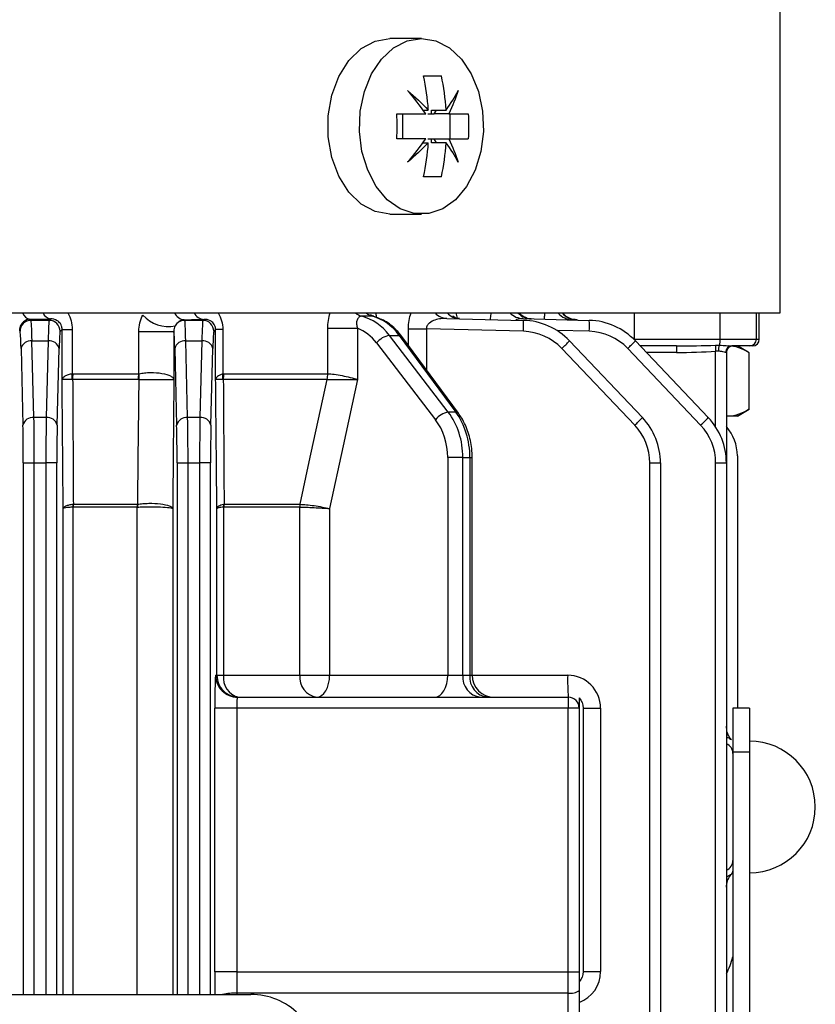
# Model space of a CAD drawing. Header units: millimetres. Extents: x -850 to -69, y -238 to 499.
# Tile 37 of 53: x -449 to -413, y 413 to 458. Entities that reach past the tile are written whole.
import ezdxf

# ---------------------------------------------------------------- set-up
doc = ezdxf.new("R2010")
doc.units = ezdxf.units.MM

msp = doc.modelspace()

# ---------------------------------------------------------------- linework, layer by layer
at = {"color": 7, "linetype": 'Continuous', "lineweight": 25}
for p, q in [((-414.784, 444.882), (-414.784, 483.497)), ((-431.117, 457.382), (-432.552, 457.382)), ((-431.988, 453.957), (-431.988, 452.807)), ((-431.057, 454.127), (-430.805, 454.127)), ((-430.823, 453.957), (-430.66, 453.957)), ((-430.66, 454.127), (-429.992, 454.127)), ((-430.66, 453.957), (-430.66, 454.127)), ((-430.66, 453.957), (-430.54, 453.957)), ((-430.54, 453.957), (-430.44, 454.127)), ((-429.873, 453.957), (-430.54, 453.957)), ((-429.829, 453.957), (-429.829, 452.807)), ((-431.057, 452.638), (-430.805, 452.638)), ((-430.823, 452.807), (-430.66, 452.807)), ((-430.66, 452.638), (-430.66, 452.807)), ((-430.66, 452.807), (-430.54, 452.807)), ((-429.992, 452.638), (-430.66, 452.638)), ((-430.44, 452.638), (-430.54, 452.807)), ((-430.54, 452.807), (-429.873, 452.807)), ((-432.552, 449.382), (-431.117, 449.382)), ((-533.684, 444.882), (-414.784, 444.882)), ((-448.898, 444.546), (-448.948, 444.596)), ((-448.07, 444.546), (-448.898, 444.546)), ((-448.006, 444.61), (-448.07, 444.546)), ((-441.898, 444.546), (-441.923, 444.572)), ((-441.07, 444.546), (-441.898, 444.546)), ((-441.025, 444.591), (-441.07, 444.546)), ((-429.955, 444.637), (-426.475, 444.546)), ((-429.551, 444.882), (-429.495, 444.638)), ((-426.49, 444.625), (-423.475, 444.546)), ((-421.439, 444.882), (-421.439, 443.682)), ((-417.518, 443.682), (-417.518, 444.882)), ((-415.87, 444.882), (-415.87, 443.682)), ((-415.734, 443.682), (-415.734, 444.882)), ((-449.427, 444.075), (-449.397, 444.046)), ((-447.571, 444.046), (-447.481, 444.135)), ((-447.481, 441.851), (-447.481, 444.135)), ((-447.481, 444.135), (-447.021, 444.135)), ((-447.021, 444.135), (-447.021, 442.112)), ((-443.992, 442.114), (-443.992, 444.037)), ((-443.992, 444.037), (-442.393, 444.037)), ((-442.393, 444.037), (-442.393, 441.851)), ((-440.571, 444.046), (-440.49, 444.126)), ((-440.49, 441.851), (-440.49, 444.126)), ((-440.165, 444.126), (-440.49, 444.126)), ((-440.165, 444.126), (-440.165, 442.11)), ((-435.382, 442.114), (-435.382, 444.183)), ((-435.382, 444.183), (-434.024, 444.183)), ((-434.024, 444.183), (-434.024, 441.851)), ((-431.71, 444.162), (-430.894, 444.162)), ((-431.71, 443.402), (-431.71, 444.162)), ((-426.475, 444.046), (-430.894, 444.162)), ((-430.894, 444.162), (-430.894, 442.294)), ((-423.475, 444.046), (-424.953, 444.085)), ((-448.765, 440.114), (-448.852, 443.612)), ((-448.852, 443.612), (-448.116, 443.612)), ((-448.116, 443.612), (-448.203, 440.114)), ((-441.765, 440.114), (-441.852, 443.612)), ((-441.852, 443.612), (-441.116, 443.612)), ((-441.116, 443.612), (-441.203, 440.114)), ((-429.895, 440.364), (-432.578, 443.862)), ((-432.578, 443.862), (-432.129, 443.862)), ((-432.129, 443.862), (-429.553, 440.364)), ((-429.437, 440.317), (-432.014, 443.814)), ((-424.377, 443.612), (-421.058, 440.114)), ((-421.439, 443.682), (-417.518, 443.682)), ((-421.439, 443.682), (-421.439, 443.675)), ((-421.377, 443.612), (-418.058, 440.114)), ((-417.518, 443.682), (-415.87, 443.682)), ((-415.87, 443.682), (-415.734, 443.682)), ((-449.352, 443.268), (-449.265, 439.77)), ((-447.703, 439.77), (-447.616, 443.268)), ((-442.352, 443.268), (-442.265, 439.77)), ((-440.703, 439.77), (-440.616, 443.268)), ((-433.16, 443.518), (-430.477, 440.02)), ((-421.407, 439.77), (-424.727, 443.268)), ((-418.407, 439.77), (-421.727, 443.268)), ((-419.5, 443.382), (-421.159, 443.382)), ((-417.721, 439.688), (-417.721, 443.144)), ((-416.169, 443.382), (-416.988, 443.382)), ((-416.194, 443.071), (-416.734, 443.382)), ((-416.034, 443.382), (-416.169, 443.382)), ((-419.508, 443.082), (-420.874, 443.082)), ((-417.234, 443.082), (-417.268, 443.082)), ((-417.234, 443.082), (-417.234, 438.049)), ((-416.194, 440.495), (-416.194, 443.07)), ((-444.012, 441.855), (-447.001, 441.855)), ((-446.983, 442.114), (-443.992, 442.114)), ((-435.411, 441.855), (-440.141, 441.855)), ((-440.118, 442.114), (-435.385, 442.114)), ((-416.734, 440.182), (-416.194, 440.494)), ((-448.203, 440.114), (-448.765, 440.114)), ((-441.203, 440.114), (-441.765, 440.114)), ((-429.553, 440.364), (-429.895, 440.364)), ((-417.159, 440.182), (-417.234, 440.182)), ((-416.734, 440.182), (-417.159, 440.182)), ((-429.232, 438.299), (-429.922, 438.299)), ((-429.922, 438.299), (-429.922, 428.382)), ((-429.232, 428.382), (-429.232, 438.299)), ((-429.232, 438.299), (-428.911, 438.299)), ((-428.911, 438.299), (-428.911, 428.382)), ((-428.911, 438.299), (-428.807, 438.299)), ((-428.807, 428.382), (-428.807, 438.299)), ((-416.734, 438.382), (-416.734, 426.882)), ((-449.247, 438.049), (-448.747, 438.049)), ((-449.247, 438.049), (-449.247, 413.844)), ((-448.747, 438.049), (-448.221, 438.049)), ((-448.747, 413.844), (-448.747, 438.049)), ((-447.721, 438.049), (-448.221, 438.049)), ((-448.221, 438.049), (-448.221, 413.844)), ((-447.721, 413.844), (-447.721, 438.049)), ((-442.247, 438.049), (-441.747, 438.049)), ((-442.247, 438.049), (-442.247, 413.844)), ((-441.747, 438.049), (-441.221, 438.049)), ((-441.747, 413.844), (-441.747, 438.049)), ((-440.721, 438.049), (-441.221, 438.049)), ((-441.221, 438.049), (-441.221, 413.844)), ((-440.721, 413.844), (-440.721, 438.049)), ((-420.721, 438.049), (-420.234, 438.049)), ((-420.721, 400.013), (-420.721, 438.049)), ((-420.234, 438.049), (-420.234, 400.013)), ((-417.721, 438.049), (-417.234, 438.049)), ((-417.721, 400.013), (-417.721, 438.049)), ((-417.234, 438.049), (-417.234, 400.013)), ((-447.431, 413.844), (-447.431, 435.973)), ((-446.989, 436.038), (-446.989, 413.844)), ((-444.061, 436.039), (-446.979, 436.039)), ((-446.969, 436.168), (-444.05, 436.168)), ((-444.061, 413.844), (-444.061, 436.039)), ((-442.444, 435.973), (-442.444, 413.844)), ((-440.432, 428.382), (-440.432, 435.973)), ((-440.129, 436.038), (-440.129, 428.382)), ((-436.657, 436.039), (-440.117, 436.039)), ((-440.105, 436.168), (-436.644, 436.168)), ((-436.656, 436.039), (-436.657, 436.039)), ((-436.656, 428.382), (-436.656, 436.039)), ((-435.299, 435.973), (-435.299, 428.382)), ((-440.49, 428.382), (-440.432, 428.382)), ((-440.432, 428.382), (-440.129, 428.382)), ((-440.129, 428.382), (-436.656, 428.382)), ((-436.656, 428.382), (-435.299, 428.382)), ((-435.299, 428.382), (-429.922, 428.382)), ((-429.922, 428.382), (-429.232, 428.382)), ((-429.232, 428.382), (-428.911, 428.382)), ((-428.911, 428.382), (-428.807, 428.382)), ((-428.807, 428.382), (-424.46, 428.382)), ((-439.49, 427.382), (-424.434, 427.382)), ((-424.434, 427.382), (-424.434, 426.882)), ((-440.529, 414.875), (-440.529, 426.882)), ((-439.529, 426.882), (-440.529, 426.882)), ((-439.529, 426.882), (-439.529, 414.875)), ((-424.434, 426.882), (-439.529, 426.882)), ((-423.934, 426.882), (-424.434, 426.882)), ((-424.434, 414.875), (-424.434, 426.882)), ((-423.934, 426.882), (-423.934, 414.875)), ((-423.755, 426.882), (-422.96, 426.882)), ((-423.755, 426.882), (-423.755, 414.882)), ((-422.96, 426.882), (-422.96, 414.882)), ((-416.184, 426.882), (-416.934, 426.882)), ((-416.934, 426.882), (-416.934, 424.882)), ((-416.184, 426.882), (-416.184, 424.882)), ((-416.993, 425.432), (-417.005, 425.447)), ((-416.184, 424.882), (-416.934, 424.882)), ((-416.934, 424.882), (-416.934, 400.013)), ((-416.184, 424.882), (-416.184, 400.013)), ((-439.529, 414.875), (-440.529, 414.875)), ((-439.529, 414.875), (-424.434, 414.875)), ((-424.434, 414.875), (-423.934, 414.875)), ((-424.434, 413.905), (-424.434, 414.875)), ((-423.934, 414.875), (-423.934, 414.026)), ((-423.755, 414.882), (-422.96, 414.882)), ((-423.934, 414.026), (-423.934, 410.981)), ((-509.588, 413.844), (-438.881, 413.844)), ((-424.434, 413.905), (-439.526, 413.905)), ((-439.526, 413.905), (-439.525, 413.844)), ((-424.434, 410.86), (-424.434, 413.905))]:
    msp.add_line(p, q, dxfattribs=at)
at = {"color": 7, "linetype": 'Continuous', "lineweight": 25, "flags": 128}
for points in [[(-432.552, 449.382), (-433.228, 449.499), (-433.866, 449.841), (-434.427, 450.388), (-434.879, 451.11), (-435.196, 451.964), (-435.359, 452.9), (-435.359, 453.865), (-435.196, 454.801), (-434.879, 455.655), (-434.427, 456.376), (-433.866, 456.924), (-433.228, 457.266), (-432.552, 457.382)], [(-431.117, 457.382), (-430.465, 457.275), (-429.848, 456.957), (-429.299, 456.447), (-428.849, 455.771), (-428.52, 454.967), (-428.332, 454.077), (-428.294, 453.15), (-428.408, 452.235), (-428.668, 451.382), (-429.06, 450.637), (-429.563, 450.041), (-430.15, 449.624), (-430.789, 449.41), (-431.446, 449.41), (-432.085, 449.624), (-432.672, 450.041), (-433.175, 450.637), (-433.567, 451.382), (-433.827, 452.235), (-433.941, 453.15), (-433.903, 454.077), (-433.714, 454.967), (-433.386, 455.771), (-432.935, 456.447), (-432.387, 456.957), (-431.77, 457.275), (-431.117, 457.382)], [(-436.644, 436.168), (-436.225, 438.1), (-435.411, 441.855)], [(-434.024, 441.851), (-434.679, 438.829), (-435.299, 435.973)], [(-435.888, 427.382), (-435.773, 427.402), (-435.663, 427.459), (-435.561, 427.551), (-435.472, 427.675), (-435.398, 427.827), (-435.344, 428), (-435.31, 428.187), (-435.299, 428.382)], [(-430.512, 427.382), (-430.397, 427.402), (-430.286, 427.459), (-430.184, 427.551), (-430.095, 427.675), (-430.022, 427.827), (-429.967, 428), (-429.934, 428.187), (-429.922, 428.382)]]:
    msp.add_lwpolyline(points, dxfattribs=at)
at = {"color": 7, "linetype": 'Continuous', "lineweight": 25}
for centre, radius, start, end in [((-448.897, 444.046), 0.5, 90.046, 179.954), ((-448.863, 445.036), 0.448, 200.083, 259.0621), ((-447.93, 445.056), 0.452, 202.5475, 260.2844), ((-448.071, 444.046), 0.5, 0.046, 89.954), ((-442.646, 445.797), 1.536, 221.1172, 281.7968), ((-441.858, 445.14), 0.572, 206.7509, 263.4919), ((-441.897, 444.046), 0.5, 90.0461, 150.3848), ((-440.968, 445.166), 0.578, 209.3897, 264.2863), ((-441.071, 444.046), 0.5, 0.046, 89.954), ((-433.65, 445.418), 0.71, 228.9995, 254.6857), ((-433.159, 445.431), 0.723, 229.4161, 254.8902), ((-429.925, 445.428), 0.792, 223.5809, 267.8337), ((-429.35, 445.432), 0.81, 222.6756, 267.849), ((-426.462, 445.514), 0.889, 225.2245, 268.1839), ((-426.081, 445.516), 0.901, 224.6388, 268.2046), ((-431.252, 444.296), 4.784, 357.0055, 2.9945), ((-426.553, 441.547), 3, 43.5, 88.5), ((-424.194, 445.523), 0.958, 221.9733, 268.3465), ((-423.993, 445.524), 0.964, 221.7077, 268.3655), ((-428.252, 444.296), 4.784, 357.0055, 2.9945), ((-423.553, 441.547), 3, 43.5, 88.5), ((-426.54, 441.547), 2.5, 43.5, 88.5), ((-423.54, 441.547), 2.5, 43.5, 88.5), ((-448.909, 443.16), 0.455, 82.7582, 166.3437), ((-448.059, 443.16), 0.455, 13.6563, 97.2418), ((-441.909, 443.16), 0.455, 82.7582, 166.3437), ((-441.059, 443.16), 0.455, 13.6563, 97.2418), ((-432.416, 442.924), 0.952, 99.8042, 141.3986), ((-432.119, 443.725), 0.137, 40.5485, 94.5392), ((-429.296, 448.259), 6.767, 312.475, 316.6296), ((-426.296, 448.259), 6.767, 312.475, 316.6296), ((-418.489, 443.651), 0.972, 345.9216, 1.8598), ((-416.169, 443.682), 0.3, 270.0666, 0.0664), ((-416.034, 443.682), 0.3, 270, 0), ((-416.637, 443.157), 2.872, 175.5056, 181.4954), ((-411.571, 443.623), 6.169, 181.9537, 184.4593), ((-416.928, 443.146), 0.674, 156.5385, 179.967), ((-416.977, 443.092), 0.29, 92.0574, 181.9193), ((-416.934, 443.082), 0.3, 90, 180), ((-448.805, 441.977), 1.789, 356.1493, 4.3242), ((-448.796, 442.113), 1.813, 351.8333, 0.0393), ((-445.629, 442.113), 1.637, 350.9448, 0.0394), ((-445.629, 441.994), 1.66, 355.2897, 4.2302), ((-441.579, 441.978), 1.42, 355.193, 5.3475), ((-441.573, 442.113), 1.456, 349.7973, 0.0376), ((-436.669, 442.113), 1.284, 348.4018, 0.032), ((-436.668, 442.12), 1.286, 348.1074, 359.725), ((-448.822, 439.663), 0.455, 82.7582, 166.3437), ((-448.146, 439.663), 0.455, 13.6563, 97.2418), ((-441.822, 439.663), 0.455, 82.7582, 166.3437), ((-441.146, 439.663), 0.455, 13.6563, 97.2418), ((-429.733, 439.426), 0.952, 99.8042, 141.3986), ((-429.542, 440.228), 0.137, 40.5963, 94.5347), ((-425.977, 444.762), 6.767, 312.475, 316.6296), ((-423.234, 438.049), 3, 0, 43.5), ((-422.977, 444.762), 6.767, 312.475, 316.6296), ((-420.234, 438.049), 3, 0, 43.5), ((-423.221, 438.049), 2.5, 0, 43.5), ((-420.221, 438.049), 2.5, 0, 43.5), ((-418.734, 438.382), 2, 0, 41.4096), ((-446.126, 436.105), 0.865, 176.0212, 184.4589), ((-446.1, 436.039), 0.879, 171.5712, 180.0395), ((-443.265, 436.039), 0.795, 170.6771, 180.0392), ((-443.237, 436.101), 0.806, 175.1537, 184.359), ((-439.446, 436.103), 0.686, 175.047, 185.5088), ((-439.411, 436.039), 0.706, 169.4727, 180.0366), ((-436.014, 436.039), 0.643, 168.4201, 180.0321), ((-436.012, 436.035), 0.644, 168.1163, 179.7142), ((-439.49, 428.382), 1, 179.9902, 269.9902), ((-439.432, 428.382), 1, 179.9902, 269.9902), ((-439.248, 428.254), 0.891, 171.7044, 258.0546), ((-435.755, 428.28), 0.907, 173.5125, 261.5409), ((-428.322, 428.289), 0.915, 174.16, 262.6217), ((-428.001, 428.289), 0.915, 174.16, 262.6217), ((-427.807, 428.382), 1, 180, 270), ((-414.89, 428.133), 9.573, 178.5046, 184.4944), ((-424.46, 426.882), 1.5, 0, 90), ((-424.434, 426.882), 0.5, 0, 90), ((-417.419, 424.812), 0.485, 0.4549, 67.5847), ((-416.184, 422.382), 3, 270, 90), ((-417.419, 419.953), 0.485, 292.4153, 359.5451), ((-421.734, 416.954), 5, 334.1581, 343.7398), ((-424.46, 414.882), 1.5, 290.5353, 0), ((-424.316, 414.511), 0.618, 259.0194, 308.2466), ((-439.539, 410.613), 3.292, 89.771, 101.07), ((-438.881, 410.774), 3.07, 45, 90)]:
    msp.add_arc(centre, radius, start, end, dxfattribs=at)
for centre, major_axis, ratio, start_param, end_param in [((-474.234, 445.771), (51.5, 0), 0.026186, 5.225618, 5.246742), ((-448.899, 441.547), (0, 3), 0.021822, 5.471607, 6.257005), ((-448.069, 441.547), (0, 3), 0.021822, 0.02618, 0.811578), ((-474.234, 445.622), (51.5, 0), 0.026186, 5.390589, 5.413189), ((-441.899, 441.547), (0, 3), 0.021822, 5.471607, 6.257005), ((-441.069, 441.547), (0, 3), 0.021822, 0.02618, 0.811578), ((-434.331, 441.797), (0, 3), 0.805643, 5.471607, 6.077369), ((-433.825, 441.797), (0, 3), 0.779016, 5.471607, 6.077369), ((-449.399, 441.547), (0, 2.5), 0.026186, 5.471607, 6.257005), ((-447.569, 441.547), (0, 2.5), 0.026186, 0.02618, 0.811578), ((-442.399, 441.547), (0, 2.5), 0.026186, 5.471607, 6.193508), ((-440.569, 441.547), (0, 2.5), 0.026186, 0.02618, 0.811578), ((-434.626, 441.797), (0, 2.5), 0.808305, 5.471607, 5.980639), ((-419.508, 443.682), (4.058, 0), 0.14786, 4.712389, 5.168429), ((-419.5, 443.682), (4.006, 0), 0.074891, 4.712389, 5.168429), ((-448.812, 438.049), (0, 3), 0.021822, 4.712389, 5.471607), ((-448.156, 438.049), (0, 3), 0.021822, 0.811578, 1.570796), ((-441.812, 438.049), (0, 3), 0.021822, 4.712389, 5.471607), ((-441.156, 438.049), (0, 3), 0.021822, 0.811578, 1.570796), ((-431.943, 438.299), (0, 2.5), 0.808305, 4.712389, 5.471607), ((-431.649, 438.299), (0, 3), 0.805643, 4.712389, 5.471607), ((-431.248, 438.299), (0, 3), 0.779016, 4.712389, 5.471607), ((-449.312, 438.049), (0, 2.5), 0.026186, 4.712389, 5.471607), ((-447.656, 438.049), (0, 2.5), 0.026186, 0.811578, 1.570796), ((-442.312, 438.049), (0, 2.5), 0.026186, 4.712389, 5.471607), ((-440.656, 438.049), (0, 2.5), 0.026186, 0.811578, 1.570796), ((-440.49, 426.882), (0, 1.5), 0.026186, 0, 1.570796), ((-439.49, 426.882), (0, 0.5), 0.078558, 0, 1.570796), ((-440.398, 414.875), (0, 5), 0.026186, 1.570796, 1.778562), ((-439.398, 414.875), (0, 4), 0.032732, 1.570796, 1.815775)]:
    msp.add_ellipse(centre, major_axis=major_axis, ratio=ratio, start_param=start_param, end_param=end_param, dxfattribs=at)
for points in [[(-431.02, 455.682), (-430.729, 455.682), (-430.458, 455.682), (-430.207, 455.682)], [(-430.805, 454.127), (-430.84, 454.655), (-430.912, 455.174), (-431.02, 455.682)], [(-429.992, 454.127), (-430.027, 454.655), (-430.099, 455.174), (-430.207, 455.682)], [(-431.748, 455.009), (-431.41, 454.72), (-431.096, 454.426), (-430.805, 454.127)], [(-430.925, 453.957), (-431.175, 454.314), (-431.449, 454.665), (-431.748, 455.009)], [(-429.992, 454.127), (-429.778, 454.426), (-429.597, 454.72), (-429.448, 455.009)], [(-429.448, 455.009), (-429.558, 454.665), (-429.699, 454.314), (-429.873, 453.957)], [(-432.24, 453.957), (-431.772, 453.957), (-431.334, 453.957), (-430.925, 453.957)], [(-432.24, 452.807), (-432.22, 453.191), (-432.22, 453.574), (-432.24, 453.957)], [(-429.873, 453.957), (-429.534, 453.957), (-429.239, 453.957), (-428.987, 453.957)], [(-428.987, 453.957), (-428.967, 453.574), (-428.967, 453.191), (-428.987, 452.807)], [(-430.925, 452.807), (-431.334, 452.807), (-431.772, 452.807), (-432.24, 452.807)], [(-431.748, 451.756), (-431.449, 452.1), (-431.175, 452.451), (-430.925, 452.807)], [(-430.805, 452.638), (-431.096, 452.339), (-431.41, 452.045), (-431.748, 451.756)], [(-431.02, 451.082), (-430.912, 451.591), (-430.84, 452.11), (-430.805, 452.638)], [(-430.207, 451.082), (-430.099, 451.591), (-430.027, 452.11), (-429.992, 452.638)], [(-429.448, 451.756), (-429.597, 452.045), (-429.778, 452.339), (-429.992, 452.638)], [(-429.873, 452.807), (-429.699, 452.451), (-429.558, 452.1), (-429.448, 451.756)], [(-429.873, 452.807), (-429.534, 452.807), (-429.239, 452.807), (-428.987, 452.807)], [(-430.207, 451.082), (-430.458, 451.082), (-430.729, 451.082), (-431.02, 451.082)], [(-440.374, 444.882), (-440.245, 444.668), (-440.165, 444.403), (-440.165, 444.126)], [(-435.382, 444.183), (-435.382, 444.426), (-435.348, 444.667), (-435.281, 444.882)], [(-417.736, 443.413), (-417.672, 443.415), (-417.609, 443.416), (-417.546, 443.414)], [(-417.602, 443.146), (-417.641, 443.149), (-417.681, 443.148), (-417.721, 443.144)], [(-416.194, 443.07), (-416.509, 443.26), (-416.829, 443.382), (-417.159, 443.382)], [(-447.021, 442.112), (-447.008, 442.113), (-446.995, 442.114), (-446.983, 442.114)], [(-447.001, 441.855), (-447.007, 441.856), (-447.013, 441.857), (-447.02, 441.857)], [(-443.974, 441.857), (-443.987, 441.856), (-444, 441.855), (-444.012, 441.855)], [(-443.992, 442.114), (-443.986, 442.114), (-443.979, 442.115), (-443.973, 442.116)], [(-440.165, 442.11), (-440.149, 442.113), (-440.133, 442.114), (-440.118, 442.114)], [(-440.141, 441.855), (-440.148, 441.858), (-440.156, 441.859), (-440.164, 441.859)], [(-435.41, 441.855), (-435.41, 441.855), (-435.411, 441.855), (-435.411, 441.855)], [(-435.385, 442.114), (-435.384, 442.114), (-435.383, 442.114), (-435.382, 442.114)], [(-416.194, 440.495), (-416.509, 440.304), (-416.829, 440.182), (-417.159, 440.182)], [(-446.969, 436.168), (-446.976, 436.167), (-446.983, 436.166), (-446.989, 436.165)], [(-446.979, 436.039), (-446.982, 436.039), (-446.985, 436.038), (-446.989, 436.038)], [(-444.061, 436.039), (-444.054, 436.039), (-444.047, 436.039), (-444.041, 436.039)], [(-444.05, 436.168), (-444.047, 436.168), (-444.044, 436.168), (-444.04, 436.169)], [(-440.105, 436.168), (-440.114, 436.167), (-440.122, 436.165), (-440.13, 436.163)], [(-440.117, 436.039), (-440.121, 436.039), (-440.125, 436.038), (-440.129, 436.038)], [(-436.644, 436.168), (-436.643, 436.168), (-436.643, 436.168), (-436.643, 436.168)], [(-423.934, 427.353), (-423.819, 427.224), (-423.755, 427.056), (-423.755, 426.882)], [(-423.934, 427.353), (-423.934, 427.172), (-423.934, 427.025), (-423.934, 426.882)], [(-416.934, 419.57), (-416.934, 419.488), (-416.954, 419.405), (-416.993, 419.333)], [(-423.755, 414.882), (-423.755, 414.709), (-423.819, 414.541), (-423.934, 414.412)]]:
    msp.add_open_spline(points, degree=3, dxfattribs=at)
for points, knots in [([(-448.948, 444.596), (-449.046, 444.592), (-449.146, 444.558), (-449.283, 444.444), (-449.327, 444.394), (-449.399, 444.262), (-449.427, 444.173), (-449.427, 444.075)], [0, 0, 0, 0, 0.5, 0.5, 0.75, 0.75, 1, 1, 1, 1]), ([(-447.481, 444.135), (-447.481, 444.189), (-447.491, 444.242), (-447.521, 444.33), (-447.54, 444.366), (-447.603, 444.458), (-447.651, 444.5), (-447.798, 444.593), (-447.901, 444.615), (-448.006, 444.61)], [0, 0, 0, 0, 0.125, 0.125, 0.25, 0.25, 0.5, 0.5, 1, 1, 1, 1]), ([(-447.222, 444.882), (-447.158, 444.773), (-447.107, 444.654), (-447.038, 444.4), (-447.021, 444.269), (-447.021, 444.135)], [0, 0, 0, 0, 0.5, 0.5, 1, 1, 1, 1]), ([(-443.992, 444.037), (-443.992, 444.171), (-443.975, 444.303), (-443.91, 444.557), (-443.863, 444.676), (-443.804, 444.786)], [0, 0, 0, 0, 0.5, 0.5, 1, 1, 1, 1]), ([(-441.923, 444.572), (-441.994, 444.567), (-442.064, 444.547), (-442.169, 444.484), (-442.203, 444.458), (-442.271, 444.39), (-442.303, 444.349), (-442.332, 444.293)], [0, 0, 0, 0, 0.5, 0.5, 0.75, 0.75, 1, 1, 1, 1]), ([(-440.49, 444.126), (-440.49, 444.195), (-440.506, 444.257), (-440.543, 444.346), (-440.565, 444.379), (-440.632, 444.464), (-440.68, 444.499), (-440.824, 444.58), (-440.924, 444.598), (-441.025, 444.591)], [0, 0, 0, 0, 0.125, 0.125, 0.25, 0.25, 0.5, 0.5, 1, 1, 1, 1]), ([(-433.837, 444.734), (-433.884, 444.734), (-433.927, 444.719), (-434.001, 444.658), (-434.031, 444.613), (-434.068, 444.506), (-434.075, 444.443), (-434.065, 444.314), (-434.049, 444.248), (-434.024, 444.183)], [0, 0, 0, 0, 0.25, 0.25, 0.5, 0.5, 0.75, 0.75, 1, 1, 1, 1]), ([(-433.347, 444.734), (-433.428, 444.733), (-433.51, 444.733), (-433.591, 444.733), (-433.673, 444.733), (-433.755, 444.733), (-433.837, 444.734)], [0, 0, 0, 0, 0.0004019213, 0.0004019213, 0.0004019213, 0.0008038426, 0.0008038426, 0.0008038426, 0.0008038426]), ([(-433.29, 444.739), (-433.33, 444.746), (-433.413, 444.76), (-433.451, 444.813), (-433.442, 444.8), (-433.442, 444.8)], [0, 0, 0, 0, 0.471458, 0.975509, 1, 1, 1, 1]), ([(-432.014, 443.814), (-432.095, 443.914), (-432.319, 444.193), (-432.751, 444.534), (-433.133, 444.668), (-433.311, 444.73)], [0, 0, 0, 0, 0.229234, 0.640821, 1, 1, 1, 1]), ([(-433.207, 444.882), (-433.204, 444.874), (-433.186, 444.808), (-433.179, 444.736), (-433.172, 444.673)], [0, 0, 0, 0, 0.134357, 1, 1, 1, 1]), ([(-431.71, 444.162), (-431.71, 444.29), (-431.7, 444.418), (-431.659, 444.659), (-431.629, 444.776), (-431.592, 444.882)], [0, 0, 0, 0, 0.5, 0.5, 1, 1, 1, 1]), ([(-429.955, 444.637), (-430.048, 444.639), (-430.14, 444.635), (-430.324, 444.609), (-430.415, 444.589), (-430.592, 444.527), (-430.68, 444.485), (-430.793, 444.393), (-430.829, 444.357), (-430.881, 444.269), (-430.897, 444.216), (-430.894, 444.162)], [0, 0, 0, 0, 0.25, 0.25, 0.5, 0.5, 0.75, 0.75, 0.875, 0.875, 1, 1, 1, 1]), ([(-429.394, 444.641), (-429.429, 444.637), (-429.541, 444.625), (-429.676, 444.725), (-429.683, 444.733), (-429.685, 444.736)], [0, 0, 0, 0, 0.227438, 0.73053, 1, 1, 1, 1]), ([(-427.979, 444.585), (-427.971, 444.667), (-427.96, 444.772), (-427.938, 444.863), (-427.933, 444.882)], [0, 0, 0, 0, 0.781052, 1, 1, 1, 1]), ([(-426.49, 444.625), (-426.567, 444.624), (-426.679, 444.623), (-426.784, 444.571), (-426.816, 444.555)], [0, 0, 0, 0, 0.689884, 1, 1, 1, 1]), ([(-426.119, 444.619), (-426.124, 444.618), (-426.241, 444.596), (-426.45, 444.691), (-426.616, 444.817), (-426.662, 444.888), (-426.659, 444.882), (-426.658, 444.88)], [0, 0, 0, 0, 0.018634, 0.426314, 0.708064, 0.914055, 1, 1, 1, 1]), ([(-425.52, 444.599), (-425.514, 444.678), (-425.506, 444.777), (-425.491, 444.864), (-425.488, 444.882)], [0, 0, 0, 0, 0.783858, 1, 1, 1, 1]), ([(-424.033, 444.572), (-424.138, 444.582), (-424.34, 444.601), (-424.562, 444.741), (-424.642, 444.834), (-424.67, 444.867)], [0, 0, 0, 0, 0.4087929, 0.789487, 1, 1, 1, 1]), ([(-442.332, 444.293), (-442.35, 444.259), (-442.365, 444.222), (-442.387, 444.136), (-442.394, 444.089), (-442.393, 444.037)], [0, 0, 0, 0, 0.5, 0.5, 1, 1, 1, 1]), ([(-417.268, 443.082), (-417.296, 443.082), (-417.342, 443.097), (-417.456, 443.126), (-417.526, 443.141), (-417.602, 443.146)], [0, 0, 0, 0, 0.5, 0.5, 1, 1, 1, 1]), ([(-417.546, 443.414), (-417.436, 443.412), (-417.331, 443.405), (-417.142, 443.39), (-417.057, 443.382), (-416.988, 443.382)], [0, 0, 0, 0, 0.5, 0.5, 1, 1, 1, 1]), ([(-447.021, 442.112), (-447.091, 442.097), (-447.154, 442.08), (-447.266, 442.042), (-447.315, 442.02), (-447.433, 441.953), (-447.477, 441.901), (-447.481, 441.851)], [0, 0, 0, 0, 0.25, 0.25, 0.5, 0.5, 1, 1, 1, 1]), ([(-447.02, 441.857), (-447.09, 441.857), (-447.153, 441.856), (-447.265, 441.855), (-447.314, 441.855), (-447.433, 441.853), (-447.477, 441.852), (-447.481, 441.851)], [0, 0, 0, 0, 0.25, 0.25, 0.5, 0.5, 1, 1, 1, 1]), ([(-447.431, 435.973), (-447.44, 436.951), (-447.448, 437.929), (-447.456, 438.907), (-447.46, 439.339), (-447.464, 439.772), (-447.468, 440.204), (-447.472, 440.753), (-447.477, 441.302), (-447.481, 441.851)], [0, 0, 0, 0, 0.003087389, 0.003087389, 0.003087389, 0.004451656, 0.004451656, 0.004451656, 0.006182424, 0.006182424, 0.006182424, 0.006182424]), ([(-447.001, 441.855), (-446.996, 440.959), (-446.991, 440.062), (-446.986, 439.166), (-446.98, 438.166), (-446.975, 437.167), (-446.969, 436.168)], [0.000133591, 0.000133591, 0.000133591, 0.000133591, 0.002959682, 0.002959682, 0.002959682, 0.006112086, 0.006112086, 0.006112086, 0.006112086]), ([(-444.04, 436.169), (-444.03, 437.015), (-444.02, 437.861), (-444.011, 438.708), (-443.998, 439.757), (-443.986, 440.807), (-443.974, 441.857)], [0.000000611, 0.000000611, 0.000000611, 0.000000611, 0.002675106, 0.002675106, 0.002675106, 0.00598908, 0.00598908, 0.00598908, 0.00598908]), ([(-443.974, 441.857), (-443.9, 441.858), (-443.82, 441.858), (-443.648, 441.859), (-443.557, 441.859), (-443.283, 441.859), (-443.095, 441.858), (-442.773, 441.857), (-442.637, 441.856), (-442.497, 441.854), (-442.46, 441.854), (-442.41, 441.852), (-442.396, 441.851), (-442.393, 441.851)], [0, 0, 0, 0, 0.125, 0.125, 0.25, 0.25, 0.5, 0.5, 0.75, 0.75, 0.875, 0.875, 1, 1, 1, 1]), ([(-443.973, 442.116), (-443.899, 442.133), (-443.819, 442.145), (-443.646, 442.164), (-443.555, 442.169), (-443.282, 442.173), (-443.093, 442.159), (-442.772, 442.103), (-442.637, 442.061), (-442.496, 441.988), (-442.46, 441.961), (-442.41, 441.907), (-442.396, 441.879), (-442.393, 441.851)], [0, 0, 0, 0, 0.125, 0.125, 0.25, 0.25, 0.5, 0.5, 0.75, 0.75, 0.875, 0.875, 1, 1, 1, 1]), ([(-442.393, 441.851), (-442.403, 440.716), (-442.413, 439.583), (-442.423, 438.449), (-442.43, 437.624), (-442.437, 436.798), (-442.444, 435.973)], [0, 0, 0, 0, 0.003581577, 0.003581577, 0.003581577, 0.006191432, 0.006191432, 0.006191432, 0.006191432]), ([(-440.165, 442.11), (-440.267, 442.076), (-440.346, 442.035), (-440.429, 441.969), (-440.45, 441.946), (-440.48, 441.899), (-440.488, 441.875), (-440.49, 441.851)], [0, 0, 0, 0, 0.5, 0.5, 0.75, 0.75, 1, 1, 1, 1]), ([(-440.164, 441.859), (-440.266, 441.858), (-440.345, 441.857), (-440.429, 441.854), (-440.45, 441.854), (-440.48, 441.852), (-440.488, 441.852), (-440.49, 441.851)], [0, 0, 0, 0, 0.5, 0.5, 0.75, 0.75, 1, 1, 1, 1]), ([(-440.432, 435.973), (-440.442, 436.954), (-440.452, 437.936), (-440.461, 438.918), (-440.471, 439.895), (-440.481, 440.872), (-440.49, 441.851)], [0, 0, 0, 0, 0.003151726, 0.003151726, 0.003151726, 0.006283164, 0.006283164, 0.006283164, 0.006283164]), ([(-440.141, 441.855), (-440.135, 440.962), (-440.13, 440.069), (-440.124, 439.177), (-440.118, 438.173), (-440.112, 437.17), (-440.105, 436.168)], [0.000135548, 0.000135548, 0.000135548, 0.000135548, 0.00299237, 0.00299237, 0.00299237, 0.006208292, 0.006208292, 0.006208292, 0.006208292]), ([(-435.41, 441.855), (-435.327, 441.855), (-435.227, 441.855), (-435, 441.855), (-434.875, 441.854), (-434.621, 441.853), (-434.491, 441.853), (-434.245, 441.852), (-434.127, 441.851), (-434.024, 441.851)], [0, 0, 0, 0, 0.25, 0.25, 0.5, 0.5, 0.75, 0.75, 1, 1, 1, 1]), ([(-435.382, 442.114), (-435.3, 442.112), (-435.2, 442.103), (-434.976, 442.074), (-434.853, 442.054), (-434.605, 442.006), (-434.478, 441.977), (-434.238, 441.916), (-434.123, 441.883), (-434.024, 441.851)], [0, 0, 0, 0, 0.25, 0.25, 0.5, 0.5, 0.75, 0.75, 1, 1, 1, 1]), ([(-428.807, 438.299), (-428.811, 438.435), (-428.824, 438.821), (-428.964, 439.443), (-429.201, 439.975), (-429.386, 440.242), (-429.437, 440.317)], [0, 0, 0, 0, 0.18537, 0.525594, 0.867878, 1, 1, 1, 1]), ([(-446.989, 436.165), (-447.056, 436.154), (-447.116, 436.142), (-447.223, 436.114), (-447.27, 436.098), (-447.384, 436.048), (-447.427, 436.01), (-447.431, 435.973)], [0, 0, 0, 0, 0.25, 0.25, 0.5, 0.5, 1, 1, 1, 1]), ([(-446.989, 436.038), (-447.055, 436.034), (-447.115, 436.03), (-447.222, 436.021), (-447.27, 436.015), (-447.384, 435.998), (-447.427, 435.985), (-447.431, 435.973)], [0, 0, 0, 0, 0.25, 0.25, 0.5, 0.5, 1, 1, 1, 1]), ([(-444.041, 436.039), (-443.967, 436.044), (-443.888, 436.047), (-443.718, 436.052), (-443.628, 436.053), (-443.357, 436.055), (-443.169, 436.052), (-442.843, 436.038), (-442.702, 436.028), (-442.554, 436.009), (-442.515, 436.002), (-442.462, 435.988), (-442.447, 435.98), (-442.444, 435.973)], [0, 0, 0, 0, 0.125, 0.125, 0.25, 0.25, 0.5, 0.5, 0.75, 0.75, 0.875, 0.875, 1, 1, 1, 1]), ([(-444.04, 436.169), (-443.967, 436.181), (-443.887, 436.191), (-443.717, 436.206), (-443.627, 436.21), (-443.356, 436.215), (-443.169, 436.205), (-442.842, 436.165), (-442.702, 436.135), (-442.553, 436.079), (-442.515, 436.058), (-442.462, 436.017), (-442.446, 435.994), (-442.444, 435.973)], [0, 0, 0, 0, 0.125, 0.125, 0.25, 0.25, 0.5, 0.5, 0.75, 0.75, 0.875, 0.875, 1, 1, 1, 1]), ([(-440.13, 436.163), (-440.223, 436.137), (-440.297, 436.108), (-440.375, 436.059), (-440.394, 436.042), (-440.422, 436.008), (-440.43, 435.99), (-440.432, 435.973)], [0, 0, 0, 0, 0.5, 0.5, 0.75, 0.75, 1, 1, 1, 1]), ([(-440.129, 436.038), (-440.223, 436.029), (-440.297, 436.019), (-440.374, 436.002), (-440.394, 435.997), (-440.422, 435.985), (-440.43, 435.979), (-440.432, 435.973)], [0, 0, 0, 0, 0.5, 0.5, 0.75, 0.75, 1, 1, 1, 1]), ([(-436.656, 436.039), (-436.575, 436.038), (-436.477, 436.036), (-436.256, 436.029), (-436.135, 436.024), (-435.886, 436.012), (-435.758, 436.005), (-435.517, 435.989), (-435.4, 435.981), (-435.299, 435.973)], [0, 0, 0, 0, 0.25, 0.25, 0.5, 0.5, 0.75, 0.75, 1, 1, 1, 1]), ([(-436.643, 436.168), (-436.561, 436.166), (-436.464, 436.16), (-436.244, 436.139), (-436.124, 436.124), (-435.878, 436.089), (-435.752, 436.067), (-435.513, 436.022), (-435.398, 435.997), (-435.299, 435.973)], [0, 0, 0, 0, 0.25, 0.25, 0.5, 0.5, 0.75, 0.75, 1, 1, 1, 1]), ([(-417.004, 425.448), (-417.005, 425.449), (-417.03, 425.472), (-417.106, 425.575), (-417.211, 425.786), (-417.224, 425.968), (-417.23, 426.065)], [0, 0, 0, 0, 0.0041, 0.272937, 0.611732, 1, 1, 1, 1]), ([(-417.234, 425.602), (-417.234, 425.602), (-417.226, 425.595), (-417.19, 425.568), (-417.123, 425.523), (-417.046, 425.472), (-417.011, 425.446), (-416.993, 425.432)], [0, 0, 0, 0, 0.001984, 0.095071, 0.386173, 0.69397, 1, 1, 1, 1]), ([(-416.993, 419.333), (-417.011, 419.319), (-417.046, 419.293), (-417.123, 419.242), (-417.19, 419.197), (-417.226, 419.17), (-417.234, 419.163), (-417.234, 419.163)], [0, 0, 0, 0, 0.30603, 0.613827, 0.904929, 0.998016, 1, 1, 1, 1]), ([(-417.224, 418.731), (-417.223, 418.785), (-417.222, 418.918), (-417.153, 419.102), (-417.065, 419.249), (-416.997, 419.327), (-416.968, 419.352), (-416.956, 419.361)], [0, 0, 0, 0, 0.192024, 0.472397, 0.702392, 0.885065, 1, 1, 1, 1])]:
    msp.add_open_spline(points, degree=3, knots=knots, dxfattribs=at)

doc.saveas('drawing.dxf')
